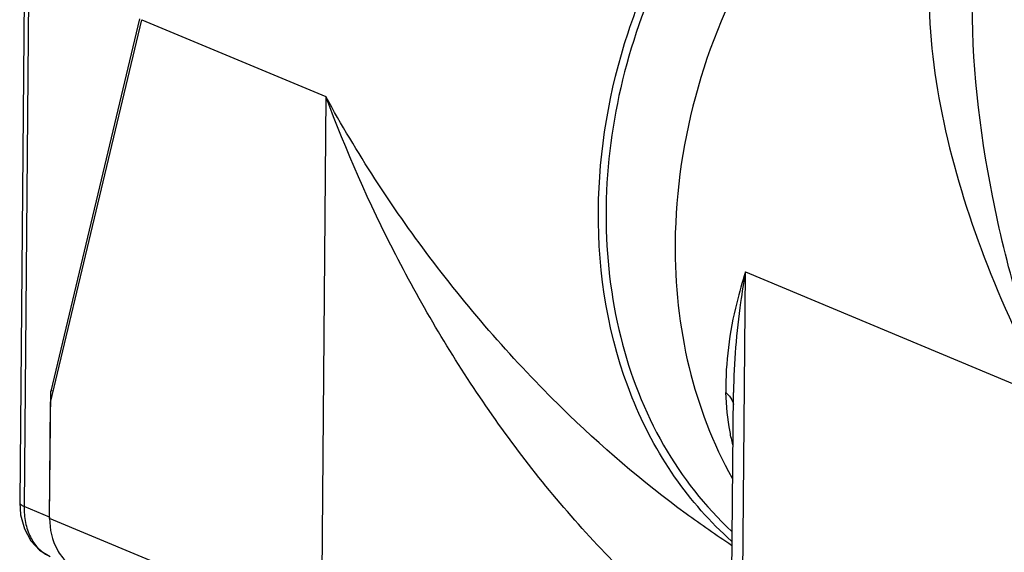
# Model space of a CAD drawing. Header units: millimetres. Extents: x 12 to 2508, y 25 to 1770.
# Tile 54 of 56: x 2231 to 2305, y 1550 to 1590. Entities that reach past the tile are written whole.
import ezdxf

# ---------------------------------------------------------------- set-up
doc = ezdxf.new("R2010")
doc.units = ezdxf.units.MM
for name, color, linetype in [('COVER_S_PBL97', 7, 'Continuous'), ('HOLDER_S_PBL87', 7, 'Continuous'), ('HOLDER_S_PBL96', 7, 'Continuous'), ('MODULE_S_ABL82', 7, 'Continuous'), ('MODULE_S_ABL95', 7, 'Continuous'), ('new_view_8_VBL72', 7, 'Continuous'), ('RING_S_PBL78', 7, 'Continuous')]:
    doc.layers.add(name, color=color, linetype=linetype)

# ---------------------------------------------------------------- blocks, each defined once
blk = doc.blocks.new('RING_S_PBL78', base_point=(3138.457, 2210.596))
at = {"layer": 'RING_S_PBL78', "color": 7}
for q in [(3148.231, 2241.271), (3148.231, 2241.27)]:
    blk.add_line((3148.249, 2241.279), q, dxfattribs=at)
blk.add_arc((3158.658, 2191.583), 50.716, 96.8006, 101.83488, dxfattribs=at)
for centre, major_axis, ratio, start_param, end_param in [((3157.935, 2206.708), (42.626, 1.876), 0.834841, 1.65822, 1.763164), ((3146.969, 2211.296), (-1.797, 40.821), 0.093221, -0.75206, -0.749974)]:
    blk.add_ellipse(centre, major_axis=major_axis, ratio=ratio, start_param=start_param, end_param=end_param, dxfattribs=at)
for points, knots in [([(3152.662, 2242.862), (3152.29, 2242.759), (3150.79, 2242.316), (3149.324, 2241.758), (3148.249, 2241.279)], [0, 0, 0, 0, 0.247141, 1, 1, 1, 1]), ([(3148.231, 2241.271), (3145.46, 2240.037), (3140.113, 2236.701), (3133.434, 2229.83), (3128.288, 2221.432), (3125.03, 2212.088), (3123.882, 2202.433), (3124.94, 2193.124), (3128.16, 2184.806), (3131.731, 2180.213), (3133.769, 2178.33)], [0, 0, 0, 0, 0.122054, 0.250259, 0.382334, 0.515133, 0.645353, 0.770255, 0.888355, 1, 1, 1, 1])]:
    blk.add_open_spline(points, degree=3, knots=knots, dxfattribs=at)
blk = doc.blocks.new('HOLDER_S_PBL87', base_point=(3178.266, 2199.298))
at = {"layer": 'HOLDER_S_PBL87', "color": 2}
for p, q in [((3134.491, 2161.868), (3134.801, 2197.984)), ((3134.801, 2197.984), (3157.884, 2188.326))]:
    blk.add_line(p, q, dxfattribs=at)
at = {"layer": 'HOLDER_S_PBL87', "color": 7}
for p in [(3133.673, 2162.615), (3133.897, 2188.855)]:
    blk.add_line(p, (3133.897, 2188.854), dxfattribs=at)
for points, knots in [([(3152.623, 2238.816), (3149.257, 2237.16), (3142.884, 2232.591), (3135.536, 2223.272), (3130.729, 2212.194), (3129.516, 2204.174), (3129.482, 2200.209)], [0, 0, 0, 0, 0.238943, 0.490634, 0.747411, 1, 1, 1, 1]), ([(3129.482, 2200.209), (3129.455, 2197.038), (3130.105, 2190.837), (3132.327, 2184.986), (3133.796, 2182.373)], [0, 0, 0, 0, 0.514016, 1, 1, 1, 1])]:
    blk.add_open_spline(points, degree=3, knots=knots, dxfattribs=at)
at = {"layer": 'HOLDER_S_PBL87', "color": 2}
for points, knots in [([(3149.872, 2228.156), (3148.954, 2225.122), (3148.29, 2218.487), (3149.705, 2208.432), (3152.95, 2198.222), (3156.089, 2191.605), (3157.884, 2188.326)], [0, 0, 0, 0, 0.229025, 0.47253, 0.729959, 1, 1, 1, 1]), ([(3157.884, 2188.326), (3156.023, 2193.341), (3153.092, 2203.455), (3151.916, 2213.963), (3151.96, 2219.102)], [0, 0, 0, 0, 0.509965, 1, 1, 1, 1]), ([(3134.801, 2197.984), (3134.557, 2197.216), (3133.708, 2194.244), (3133.269, 2191.131), (3133.328, 2188.843)], [0, 0, 0, 0, 0.260213, 1, 1, 1, 1]), ([(3134.801, 2197.984), (3134.664, 2197.218), (3134.178, 2194.198), (3133.917, 2191.137), (3133.897, 2188.855)], [0, 0, 0, 0, 0.254024, 1, 1, 1, 1]), ([(3133.847, 2184.895), (3133.766, 2185.219), (3133.485, 2186.519), (3133.353, 2187.849), (3133.328, 2188.843)], [0, 0, 0, 0, 0.251427, 1, 1, 1, 1]), ([(3133.588, 2188.573), (3133.626, 2188.524), (3133.764, 2188.331), (3133.859, 2188.106), (3133.893, 2187.934)], [0, 0, 0, 0, 0.261487, 1, 1, 1, 1])]:
    blk.add_open_spline(points, degree=3, knots=knots, dxfattribs=at)
blk.add_open_spline([(3133.328, 2188.843), (3133.422, 2188.761), (3133.51, 2188.671), (3133.588, 2188.573)], degree=3, dxfattribs=at)
blk = doc.blocks.new('MODULE_S_ABL82', base_point=(3178.266, 2199.298))
at = {"layer": 'HOLDER_S_PBL87'}
blk.add_blockref('HOLDER_S_PBL87', (3178.266, 2199.298), dxfattribs=at)
blk = doc.blocks.new('HOLDER_S_PBL96', base_point=(3117.433, 2205.368))
at = {"layer": 'HOLDER_S_PBL96', "color": 7}
for p, q in [((3082.221, 2188.086), (3089.115, 2217.097)), ((3082.146, 2179.322), (3082.221, 2188.086))]:
    blk.add_line(p, q, dxfattribs=at)
at = {"layer": 'HOLDER_S_PBL96', "color": 2}
for p, q in [((3089.115, 2217.097), (3103.054, 2211.265)), ((3103.054, 2211.265), (3102.707, 2170.72)), ((3102.707, 2170.72), (3082.146, 2179.322))]:
    blk.add_line(p, q, dxfattribs=at)
at = {"layer": 'HOLDER_S_PBL96', "color": 7}
for points, knots in [([(3123.67, 2202.64), (3123.709, 2207.191), (3125.292, 2216.385), (3131.487, 2228.719), (3140.768, 2238.407), (3148.655, 2242.388), (3152.663, 2243.457)], [0, 0, 0, 0, 0.256231, 0.515747, 0.766458, 1, 1, 1, 1]), ([(3133.758, 2177.6), (3132.131, 2179.035), (3129.173, 2182.403), (3124.82, 2190.617), (3123.629, 2197.832), (3123.67, 2202.64)], [0, 0, 0, 0, 0.234807, 0.479478, 1, 1, 1, 1]), ([(3082.146, 2179.322), (3082.139, 2178.501), (3082.408, 2177.254), (3083.381, 2175.999), (3084.018, 2175.579), (3084.354, 2175.432)], [0, 0, 0, 0, 0.523914, 0.766432, 1, 1, 1, 1])]:
    blk.add_open_spline(points, degree=3, knots=knots, dxfattribs=at)
at = {"layer": 'HOLDER_S_PBL96', "color": 2}
for points, knots in [([(3133.713, 2168.458), (3130.026, 2171.016), (3123.293, 2177.077), (3114.942, 2187.633), (3108.137, 2199.098), (3104.572, 2207.175), (3103.054, 2211.265)], [0, 0, 0, 0, 0.25229, 0.504914, 0.754668, 1, 1, 1, 1]), ([(3120.909, 2187.688), (3117.3, 2191.224), (3110.775, 2198.704), (3105.374, 2207.027), (3103.054, 2211.265)], [0, 0, 0, 0, 0.511183, 1, 1, 1, 1]), ([(3133.757, 2177.278), (3132.587, 2178.039), (3128.052, 2181.184), (3123.853, 2184.803), (3120.909, 2187.688)], [0, 0, 0, 0, 0.252886, 1, 1, 1, 1])]:
    blk.add_open_spline(points, degree=3, knots=knots, dxfattribs=at)
blk = doc.blocks.new('COVER_S_PBL97', base_point=(3110.686, 2219.729))
at = {"layer": 'COVER_S_PBL97', "color": 7}
for p, q in [((3080.228, 2220.977), (3079.882, 2180.528)), ((3088.942, 2217.17), (3082.228, 2188.953)), ((3082.147, 2179.418), (3082.228, 2188.953)), ((3082.435, 2188.988), (3082.228, 2188.953))]:
    blk.add_line(p, q, dxfattribs=at)
at = {"layer": 'COVER_S_PBL97', "color": 2}
for p in [(3080.556, 2220.678), (3082.147, 2179.418)]:
    blk.add_line(p, (3080.209, 2180.229), dxfattribs=at)
at = {"layer": 'COVER_S_PBL97', "color": 7}
blk.add_lwpolyline([(3079.882, 2180.528), (3079.95, 2179.578), (3080.233, 2178.52), (3080.725, 2177.613), (3081.384, 2176.914), (3082.185, 2176.436)], dxfattribs=at)
blk.add_arc((3087.639, 2179.371), 5.493, 179.50903, 180.52195, dxfattribs=at)
at = {"layer": 'COVER_S_PBL97', "color": 2}
for points, knots in [([(3079.882, 2180.528), (3079.882, 2180.501), (3079.906, 2180.421), (3080.026, 2180.314), (3080.14, 2180.258), (3080.209, 2180.229)], [0, 0, 0, 0, 0.174491, 0.515628, 1, 1, 1, 1]), ([(3080.209, 2180.229), (3080.206, 2179.817), (3080.276, 2179.022), (3080.631, 2177.931), (3081.216, 2177.052), (3081.756, 2176.643), (3082.04, 2176.502)], [0, 0, 0, 0, 0.283657, 0.544741, 0.781635, 1, 1, 1, 1])]:
    blk.add_open_spline(points, degree=3, knots=knots, dxfattribs=at)
blk = doc.blocks.new('MODULE_S_ABL95', base_point=(3110.686, 2219.729))
at = {"layer": 'COVER_S_PBL97'}
blk.add_blockref('COVER_S_PBL97', (3110.686, 2219.729), dxfattribs=at)
at = {"layer": 'HOLDER_S_PBL96'}
blk.add_blockref('HOLDER_S_PBL96', (3117.433, 2205.368), dxfattribs=at)
blk = doc.blocks.new('NEW_VIEW_8_VBL72', base_point=(3101.864, 1793.209))
at = {"layer": 'MODULE_S_ABL82'}
blk.add_blockref('MODULE_S_ABL82', (3178.266, 2199.298), dxfattribs=at)
at = {"layer": 'MODULE_S_ABL95'}
blk.add_blockref('MODULE_S_ABL95', (3110.686, 2219.729), dxfattribs=at)
at = {"layer": 'RING_S_PBL78'}
blk.add_blockref('RING_S_PBL78', (3138.457, 2210.596), dxfattribs=at)

msp = doc.modelspace()

# ---------------------------------------------------------------- block references
at = {"layer": 'new_view_8_VBL72'}
msp.add_blockref('NEW_VIEW_8_VBL72', (2252.874, 1166.492), dxfattribs=at)

doc.saveas('drawing.dxf')
